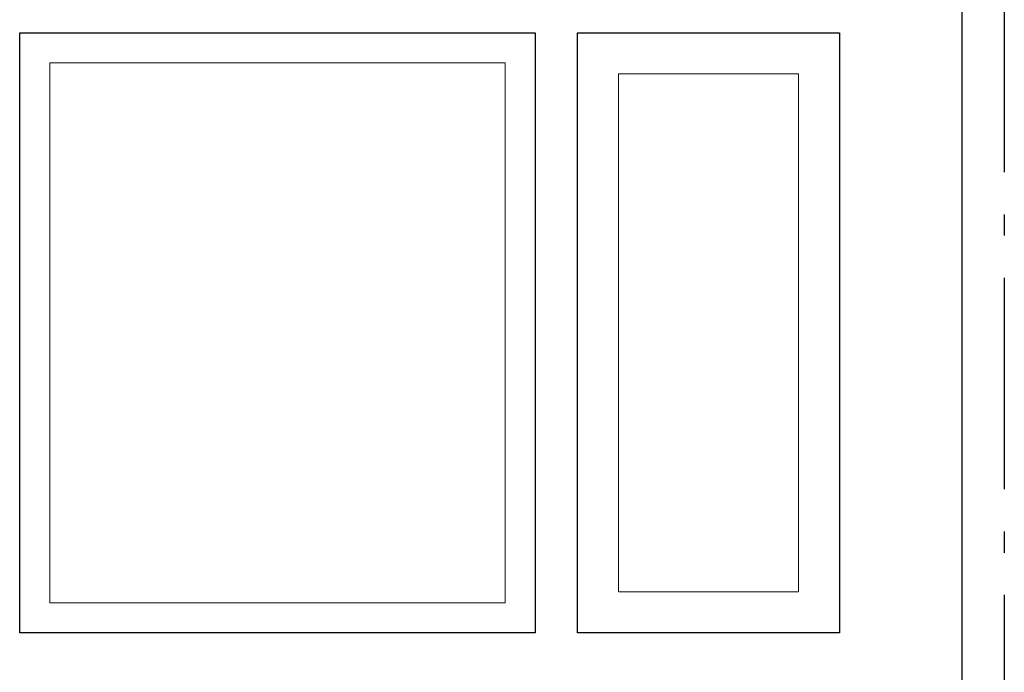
# Model space of a CAD drawing. Header units: millimetres. Extents: x -8544 to 51179, y -2070 to 13050.
# Tile 56 of 168: x 6087 to 8417, y 7667 to 9211. Entities that reach past the tile are written whole.
import ezdxf
from ezdxf.enums import TextEntityAlignment as Align

# ---------------------------------------------------------------- set-up
doc = ezdxf.new("R2010")
doc.units = ezdxf.units.MM
doc.header["$LTSCALE"] = 0.5
doc.header["$MEASUREMENT"] = 0
doc.linetypes.add('Akselinje', pattern=[1500, 1000, -200, 100, -200])
doc.linetypes.add('PLINE', pattern=[0])
for name, color, linetype in [('0(Nye konstruksjoner)', 7, 'Continuous'), ('222- Søyler', 7, 'Continuous'), ('82-- Modullinjer', 7, 'Continuous')]:
    doc.layers.add(name, color=color, linetype=linetype)
doc.layers.add('234- Vinduer_ dører_ porter(Nye konstruksjoner)', color=7, linetype='Continuous', lineweight=0)
doc.styles.add('GENERATED_STYLE_1', font='arial.ttf')

# ---------------------------------------------------------------- blocks, each defined once
blk = doc.blocks.new('Standard grid marker[5]', base_point=(8416.9, 12550))
at = {"layer": '82-- Modullinjer', "linetype": 'Akselinje'}
blk.add_line((8416.9, 12350), (8416.9, 1550), dxfattribs=at)
at = {"layer": '82-- Modullinjer', "style": 'GENERATED_STYLE_1'}
for tag, p in [('AC_MarkerText_1_0', (8416.9, 12887.5)), ('AC_MarkerText_1_1', (8416.9, 1187.5))]:
    blk.add_attdef(tag, text='', height=175, rotation=360, dxfattribs=at).set_placement(p, align=Align.TOP_CENTER)

msp = doc.modelspace()

# ---------------------------------------------------------------- linework, layer by layer
at = {"layer": '0(Nye konstruksjoner)', "linetype": 'PLINE'}
for p, q in [((6086.9, 9180), (7306.9, 9180)), ((6086.9, 7760), (6086.9, 9180)), ((7306.9, 9180), (7306.9, 7760)), ((7406.9, 9180), (8026.9, 9180)), ((7406.9, 7760), (7406.9, 9180)), ((8026.9, 9180), (8026.9, 7760)), ((7306.9, 7760), (6086.9, 7760)), ((8026.9, 7760), (7406.9, 7760))]:
    msp.add_line(p, q, dxfattribs=at)
at = {"layer": '222- Søyler', "linetype": 'PLINE'}
msp.add_line((8316.9, 6850), (8316.9, 10380.8), dxfattribs=at)
at = {"layer": '234- Vinduer_ dører_ porter(Nye konstruksjoner)', "linetype": 'PLINE'}
for p, q in [((6157.9, 7831), (6157.9, 9109)), ((6157.9, 9109), (7235.9, 9109)), ((7235.9, 9109), (7235.9, 7831)), ((7503.9, 9083), (7503.9, 7857)), ((7929.9, 9083), (7503.9, 9083)), ((7929.9, 7857), (7929.9, 9083)), ((7503.9, 7857), (7929.9, 7857)), ((7235.9, 7831), (6157.9, 7831))]:
    msp.add_line(p, q, dxfattribs=at)

# ---------------------------------------------------------------- block references
at = {"layer": '82-- Modullinjer', "linetype": 'PLINE'}
msp.add_blockref('Standard grid marker[5]', (8416.9, 12550), dxfattribs=at)

doc.saveas('drawing.dxf')
